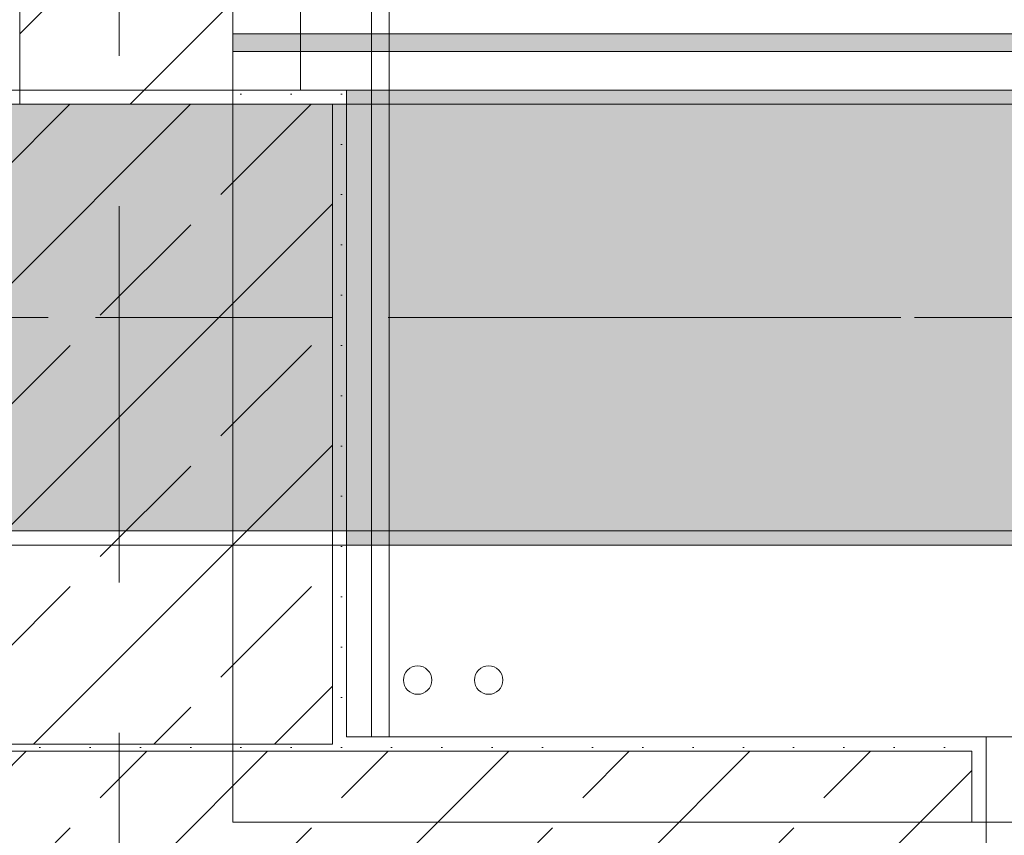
# Model space of a CAD drawing. Header units: metres. Extents: x -3.6 to 84.5, y -11 to 16.8.
# Tile 115 of 256: x 29.26 to 29.953, y 0.186 to 0.759. Entities that reach past the tile are written whole.
import ezdxf

# ---------------------------------------------------------------- set-up
doc = ezdxf.new("R2010")
doc.units = ezdxf.units.M
doc.header["$MEASUREMENT"] = 0
for name, pattern in [('Achse', [0.2, 0.1, -0.05, 0, -0.05]), ('Strichlinie doppelt', [0.546806, 0.264583, -0.105833, 0.070556, -0.105833]), ('Wipeout_Contour', [1, 0, -1])]:
    doc.linetypes.add(name, pattern=pattern)
for name, color, linetype in [('451 - Universal.Achsen Raster', 7, 'Continuous'), ('604 - Struktur.Wand Aussen', 7, 'Continuous'), ('605 - Struktur.Wand Innen', 7, 'Continuous'), ('607 - Struktur.Stütze', 7, 'Continuous'), ('608 - Struktur.Träger', 7, 'Continuous'), ('653 - Abdeckung.TB Verkofferung', 7, 'Continuous'), ('801 - HKLSE.Heizung_ Klima_ Lüftung', 7, 'Continuous'), ('Neubau_606 - Struktur.Wand Innen Ausbau', 7, 'Continuous')]:
    doc.layers.add(name, color=color, linetype=linetype)
pattern_1 = [(45, (0, 0), (-0.01767767, 0.01767767), [0, -0.025])]
pattern_2 = [(45, (0, 0), (-0.08485281, 0.08485281), []), (45, (-0.04243, 0.04243), (-0.08485281, 0.08485281), [0.09, -0.03])]

msp = doc.modelspace()

# ---------------------------------------------------------------- hatches: boundary and pattern name
at = {"layer": '604 - Struktur.Wand Aussen', "linetype": 'Continuous', "lineweight": 0, "true_color": 0x000000}
h = msp.add_hatch(dxfattribs=at)
h.set_pattern_fill('Gips_0001', color=18, style=0, pattern_type=2)
h.set_pattern_definition(pattern_1)
h.paths.add_polyline_path([(29.48999, 0.255), (29.48999, 0.245), (29.93, 0.245), (29.93, 0.255)])
h = msp.add_hatch(dxfattribs=at)
h.set_pattern_fill('Gips_0001', color=18, style=0, pattern_type=2)
h.set_pattern_definition(pattern_1)
h.paths.add_polyline_path([(29.93, 0.255), (29.93, 0.195), (29.94, 0.195), (29.94, 0.255)])
h = msp.add_hatch(dxfattribs=at)
h.set_pattern_fill('Beton__Stahlbeton_0001', color=18, style=0, pattern_type=2)
h.set_pattern_definition(pattern_2)
h.paths.add_polyline_path([(28.74, 0.125), (28.75, 0.125), (28.78, 0.125), (28.78, 0.005), (29.9, 0.005), (29.9, 0.125), (29.93, 0.125), (29.94, 0.125), (29.94, 0.195), (29.93, 0.195), (29.93, 0.245), (28.75, 0.245), (28.75, 0.195), (28.74, 0.195)])
at = {"layer": '607 - Struktur.Stütze', "linetype": 'Continuous', "lineweight": 0, "true_color": 0x000000}
h = msp.add_hatch(dxfattribs=at)
h.set_pattern_fill('Gips_0001', color=18, style=0, pattern_type=2)
h.set_pattern_definition(pattern_1)
h.paths.add_polyline_path([(29.16999, 0.70998), (29.16999, 0.255), (29.17999, 0.255), (29.17999, 0.69998), (29.26, 0.69998), (29.26, 0.70998)])
h = msp.add_hatch(dxfattribs=at)
h.set_pattern_fill('Gips_0001', color=18, style=0, pattern_type=2)
h.set_pattern_definition(pattern_1)
h.paths.add_polyline_path([(29.41, 0.69998), (29.47999, 0.69998), (29.47999, 0.255), (29.48999, 0.255), (29.48999, 0.70998), (29.41, 0.70998)])
h = msp.add_hatch(dxfattribs=at)
h.set_pattern_fill('Beton__Stahlbeton_0001', color=18, style=0, pattern_type=2)
h.set_pattern_definition(pattern_2)
h.paths.add_polyline_path([(29.17999, 0.24998), (29.47999, 0.24998), (29.47999, 0.69998), (29.17999, 0.69998)])
h = msp.add_hatch(dxfattribs=at)
h.set_pattern_fill('Gips_0001', color=18, style=0, pattern_type=2)
h.set_pattern_definition(pattern_1)
h.paths.add_polyline_path([(29.16999, 0.255), (29.16999, 0.245), (29.48999, 0.245), (29.48999, 0.255), (29.47999, 0.255), (29.47999, 0.24998), (29.17999, 0.24998), (29.17999, 0.255)])
at = {"layer": '608 - Struktur.Träger', "linetype": 'Continuous', "lineweight": 0, "true_color": 0x000000}
h = msp.add_hatch(dxfattribs=at)
h.set_pattern_fill('Gips_0001', color=18, style=0, pattern_type=2)
h.set_pattern_definition(pattern_1)
h.paths.add_polyline_path([(32.76999, 0.70998), (29.48999, 0.70998), (29.48999, 0.69998), (32.76999, 0.69998)])
h = msp.add_hatch(dxfattribs=at)
h.set_pattern_fill('Gips_0001', color=18, style=0, pattern_type=2)
h.set_pattern_definition(pattern_1)
h.paths.add_polyline_path([(32.76999, 0.39998), (29.48999, 0.39998), (29.48999, 0.38998), (32.76999, 0.38998)])
at = {"layer": '653 - Abdeckung.TB Verkofferung', "linetype": 'Continuous', "lineweight": 0, "true_color": 0x000000}
h = msp.add_hatch(dxfattribs=at)
h.set_pattern_fill('Gips_0001', color=18, style=0, pattern_type=2)
h.set_pattern_definition(pattern_1)
h.paths.add_polyline_path([(29.41, 0.73698), (36.45497, 0.73698), (36.45497, 0.74948), (29.41, 0.74948)])
at = {"layer": 'Neubau_606 - Struktur.Wand Innen Ausbau', "linetype": 'Continuous', "lineweight": 0, "true_color": 0x000000}
h = msp.add_hatch(dxfattribs=at)
h.set_pattern_fill('Gips_0001', color=18, style=0, pattern_type=2)
h.set_pattern_definition(pattern_1)
h.paths.add_polyline_path([(29.5075, 0.99748), (29.5075, 0.255), (29.52, 0.255), (29.52, 0.99748)])

# ---------------------------------------------------------------- linework, layer by layer
at = {"layer": '451 - Universal.Achsen Raster', "color": 160, "linetype": 'Strichlinie doppelt', "lineweight": 9, "true_color": 0x3232ff}
msp.add_line((64.93503, 0.54998), (-3.175, 0.54998), dxfattribs=at)
at = {"layer": '604 - Struktur.Wand Aussen', "color": 7, "linetype": 'Continuous', "lineweight": 5}
for p, q in [((29.93, 0.255), (29.94, 0.255)), ((29.94, 0.245), (29.94, 0.255)), ((29.94, 0.195), (29.94, 0.245)), ((29.93, 0.195), (29.94, 0.195))]:
    msp.add_line(p, q, dxfattribs=at)
at = {"layer": '604 - Struktur.Wand Aussen', "color": 7, "linetype": 'Continuous', "lineweight": 13}
for p, q in [((32.34, 0.255), (29.94, 0.255)), ((29.93, 0.245), (28.75, 0.245)), ((29.93, 0.245), (29.93, 0.195)), ((29.94, 0.125), (29.94, 0.195))]:
    msp.add_line(p, q, dxfattribs=at)
at = {"layer": '604 - Struktur.Wand Aussen', "color": 7, "linetype": 'Continuous', "lineweight": 5, "flags": 128}
msp.add_lwpolyline([(29.93, 0.255), (29.48999, 0.255)], dxfattribs=at)
at = {"layer": '607 - Struktur.Stütze', "color": 7, "linetype": 'Continuous', "lineweight": 5, "flags": 128}
for points in [[(29.26, 0.70998), (29.16999, 0.70998), (29.16999, 0.255)], [(29.48999, 0.255), (29.48999, 0.70998), (29.41, 0.70998)]]:
    msp.add_lwpolyline(points, dxfattribs=at)
at = {"layer": '607 - Struktur.Stütze', "color": 7, "linetype": 'Continuous', "lineweight": 13, "flags": 128}
msp.add_lwpolyline([(29.17999, 0.24998), (29.47999, 0.24998), (29.47999, 0.69998), (29.17999, 0.69998)], close=True, dxfattribs=at)
at = {"layer": '608 - Struktur.Träger', "color": 7, "linetype": 'Continuous', "lineweight": 5}
for p, q in [((29.48999, 0.70998), (29.48999, 0.69998)), ((32.76999, 0.70998), (29.48999, 0.70998)), ((29.48999, 0.39998), (29.48999, 0.38998)), ((32.76999, 0.38998), (29.48999, 0.38998))]:
    msp.add_line(p, q, dxfattribs=at)
at = {"layer": '608 - Struktur.Träger', "color": 7, "linetype": 'Continuous', "lineweight": 13}
for p, q in [((32.76999, 0.69998), (29.48999, 0.69998)), ((0.37999, 0.38998), (61.87999, 0.38998))]:
    msp.add_line(p, q, dxfattribs=at)
at = {"layer": '608 - Struktur.Träger', "color": 7, "linetype": 'Achse', "lineweight": 9}
msp.add_line((0.37999, 0.54998), (61.87999, 0.54998), dxfattribs=at)
at = {"layer": '608 - Struktur.Träger', "color": 7, "linetype": 'Continuous', "lineweight": 13, "flags": 128}
msp.add_lwpolyline([(50.76999, 0.39998), (47.48999, 0.39998), (47.16999, 0.39998), (43.88999, 0.39998), (43.56999, 0.39998), (40.28999, 0.39998), (39.96999, 0.39998), (36.68999, 0.39998), (36.36999, 0.39998), (33.08999, 0.39998), (32.76999, 0.39998), (29.48999, 0.39998), (29.16999, 0.39998), (25.88999, 0.39998), (25.56999, 0.39998), (22.28999, 0.39998), (21.96999, 0.39998), (18.68999, 0.39998), (18.36999, 0.39998), (15.08999, 0.39998), (14.76999, 0.39998)], dxfattribs=at)
at = {"layer": '653 - Abdeckung.TB Verkofferung', "color": 7, "linetype": 'Continuous', "lineweight": 9}
for p, q in [((29.41, 0.74948), (36.45497, 0.74948)), ((29.41, 0.19498), (29.41, 0.74948)), ((29.41, 0.19498), (36.45497, 0.19498))]:
    msp.add_line(p, q, dxfattribs=at)
at = {"layer": '653 - Abdeckung.TB Verkofferung', "color": 7, "linetype": 'Continuous', "lineweight": 5}
for p, q in [((36.45497, 0.74948), (29.41, 0.74948)), ((36.45497, 0.73698), (29.41, 0.73698)), ((36.45497, 0.70998), (29.41, 0.70998))]:
    msp.add_line(p, q, dxfattribs=at)
at = {"layer": '653 - Abdeckung.TB Verkofferung', "color": 7, "linetype": 'Continuous', "lineweight": 5, "flags": 128}
msp.add_lwpolyline([(29.41, 0.74948), (29.41, 0.73698), (29.41, 0.70998)], dxfattribs=at)
at = {"layer": '801 - HKLSE.Heizung_ Klima_ Lüftung', "color": 7, "linetype": 'Continuous', "lineweight": 5}
for centre in [(29.53999, 0.295), (29.58999, 0.295)]:
    msp.add_circle(centre, 0.01, dxfattribs=at)
at = {"layer": 'Neubau_606 - Struktur.Wand Innen Ausbau', "color": 1, "linetype": 'Continuous', "lineweight": 5}
msp.add_line((29.5075, 0.255), (29.5075, 0.94748), dxfattribs=at)
at = {"layer": 'Neubau_606 - Struktur.Wand Innen Ausbau', "color": 1, "linetype": 'Continuous', "lineweight": 5, "flags": 128}
for points in [[(29.52, 0.255), (29.52, 1.00998)], [(29.4575, 0.94748), (29.4575, 0.70998)]]:
    msp.add_lwpolyline(points, dxfattribs=at)

# ---------------------------------------------------------------- next in the draw order: wipeouts: each hides what was drawn before it
at = {"color": 254, "linetype": 'Wipeout_Contour', "lineweight": 0, "ltscale": 118.238719}
msp.add_wipeout([(29.41, 5.09998), (29.26, 5.09998), (29.26, 0.69998), (29.41, 0.69998)], dxfattribs=at).dxf.layer = '605 - Struktur.Wand Innen'

# ---------------------------------------------------------------- next in the draw order: hatches: boundary and pattern name
at = {"layer": '605 - Struktur.Wand Innen', "linetype": 'Continuous', "lineweight": 0, "true_color": 0x000000}
h = msp.add_hatch(dxfattribs=at)
h.set_pattern_fill('MW_Ziegel_0001', color=18, style=0, pattern_type=2)
h.set_pattern_definition([(45, (0, 0), (-0.0636396, 0.0636396), [])])
h.paths.add_polyline_path([(29.41, 5.09998), (29.26, 5.09998), (29.26, 0.69998), (29.41, 0.69998)])
at = {"layer": '608 - Struktur.Träger', "linetype": 'Continuous', "lineweight": 0, "true_color": 0x000000}
h = msp.add_hatch(dxfattribs=at)
h.set_pattern_fill('Beton__Stahlbeton_0001', color=18, style=0, pattern_type=2)
h.set_pattern_definition(pattern_2)
h.paths.add_polyline_path([(0.68999, 0.69998), (0.37999, 0.69998), (0.37999, 0.39998), (0.68999, 0.39998), (3.96999, 0.39998), (4.28999, 0.39998), (7.56999, 0.39998), (7.88999, 0.39998), (11.16999, 0.39998), (11.48999, 0.39998), (14.76999, 0.39998), (15.08999, 0.39998), (18.36999, 0.39998), (18.68999, 0.39998), (21.96999, 0.39998), (22.28999, 0.39998), (25.56999, 0.39998), (25.88999, 0.39998), (29.16999, 0.39998), (29.48999, 0.39998), (32.76999, 0.39998), (33.08999, 0.39998), (36.36999, 0.39998), (36.68999, 0.39998), (39.96999, 0.39998), (40.28999, 0.39998), (43.56999, 0.39998), (43.88999, 0.39998), (47.16999, 0.39998), (47.48999, 0.39998), (50.76999, 0.39998), (51.08999, 0.39998), (54.36999, 0.39998), (54.68999, 0.39998), (57.96999, 0.39998), (58.28999, 0.39998), (61.56999, 0.39998), (61.87999, 0.39998), (61.87999, 0.69998), (61.56999, 0.69998), (58.28999, 0.69998), (57.96999, 0.69998), (54.68999, 0.69998), (54.36999, 0.69998), (51.08999, 0.69998), (50.76999, 0.69998), (47.48999, 0.69998), (47.16999, 0.69998), (43.88999, 0.69998), (43.56999, 0.69998), (40.28999, 0.69998), (39.89998, 0.69998), (36.68999, 0.69998), (36.36999, 0.69998), (33.08999, 0.69998), (32.76999, 0.69998), (29.48999, 0.69998), (29.16999, 0.69998), (25.88999, 0.69998), (25.56999, 0.69998), (22.28999, 0.69998), (21.96999, 0.69998), (18.68999, 0.69998), (18.36999, 0.69998), (15.08999, 0.69998), (14.76999, 0.69998), (11.48999, 0.69998), (11.16999, 0.69998), (7.88999, 0.69998), (7.56999, 0.69998), (4.28999, 0.69998), (3.96999, 0.69998)])

# ---------------------------------------------------------------- next in the draw order: linework, layer by layer
at = {"layer": '451 - Universal.Achsen Raster', "color": 160, "linetype": 'Strichlinie doppelt', "lineweight": 9, "true_color": 0x3232ff}
msp.add_line((29.32999, -10.585), (29.32999, 16.355), dxfattribs=at)
at = {"layer": '605 - Struktur.Wand Innen', "color": 7, "linetype": 'Continuous', "lineweight": 18, "flags": 128}
for points in [[(29.26, 5.09998), (29.26, 0.69998)], [(29.41, 0.69998), (29.41, 5.09998)]]:
    msp.add_lwpolyline(points, dxfattribs=at)
at = {"layer": '608 - Struktur.Träger', "color": 7, "linetype": 'Continuous', "lineweight": 13}
for p, q in [((0.37999, 0.70998), (61.87999, 0.70998)), ((29.48999, 0.69998), (29.16999, 0.69998))]:
    msp.add_line(p, q, dxfattribs=at)

doc.saveas('drawing.dxf')
